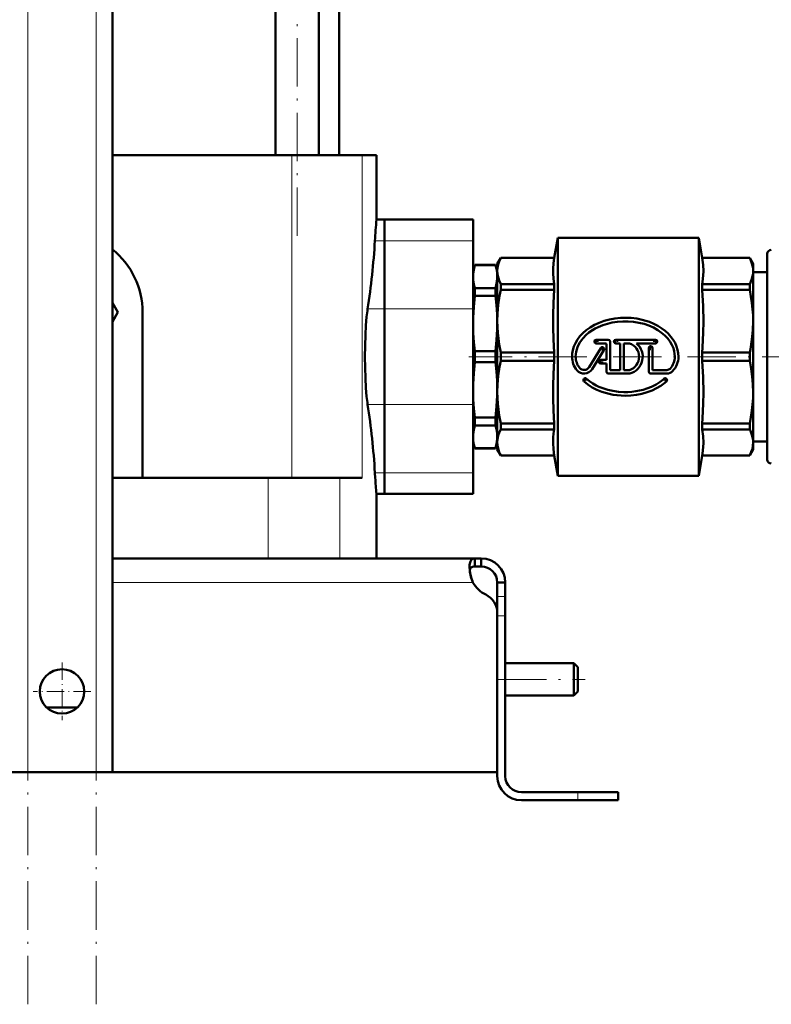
# Model space of a CAD drawing. Extents: x -1351 to 1763, y -1300 to 612.
# Tile 3 of 80: x -1078 to -892, y -326 to -82. Entities that reach past the tile are written whole.
import ezdxf

# ---------------------------------------------------------------- set-up
doc = ezdxf.new("R2010")
doc.units = 0
doc.linetypes.add('DASHDOT', pattern=[18.5, 12, -3, 0.5, -3])

msp = doc.modelspace()

# ---------------------------------------------------------------- linework, layer by layer
at = {"color": 7, "linetype": 'DASHDOT', "lineweight": 18}
for p, q in [((-1076.13, -326), (-1076.13, 364.9)), ((-1059.13, -326), (-1059.13, 364.9)), ((-1009.3, -135.43), (-1009.3, 104.69)), ((-881.91, -165.42), (-966.71, -165.42)), ((-959.43, -245.42), (-937.83, -245.42))]:
    msp.add_line(p, q, dxfattribs=at)
at = {"color": 7, "lineweight": 18}
for p, q in [((-1076.13, -268.42), (-1076.13, 307.33)), ((-1059.13, -268.42), (-1059.13, 307.33)), ((-1010.62, -115.42), (-1010.62, -195.42)), ((-993.12, -115.42), (-993.12, -195.42)), ((-987.63, -136.66), (-989.98, -136.66)), ((-987.63, -136.66), (-965.63, -136.66)), ((-991.8, -153.58), (-987.63, -153.58)), ((-987.63, -153.58), (-965.63, -153.58)), ((-987.63, -177.27), (-991.8, -177.27)), ((-987.63, -177.27), (-965.63, -177.27)), ((-987.63, -194.18), (-989.98, -194.18)), ((-987.63, -194.18), (-965.63, -194.18)), ((-1016.44, -195.42), (-1016.44, -215.42)), ((-998.69, -195.42), (-998.69, -215.42)), ((-1055.13, -221.42), (-965.66, -221.42)), ((-957.63, -224.84), (-959.63, -224.84)), ((-957.63, -229.67), (-959.63, -229.67)), ((-939.63, -273.42), (-939.63, -275.42))]:
    msp.add_line(p, q, dxfattribs=at)
at = {"color": 7, "lineweight": 50}
for p, q in [((-1055.13, -268.42), (-1055.13, 307.33)), ((-1014.68, -115.42), (-1014.68, 46.68)), ((-1003.92, -115.42), (-1003.92, 46.68)), ((-998.88, 46.68), (-998.88, -115.42)), ((-1010.62, -115.42), (-1055.13, -115.42)), ((-1010.62, -115.42), (-993.12, -115.42)), ((-993.12, -115.42), (-989.63, -115.42)), ((-989.63, -131.42), (-989.63, -115.42)), ((-989.63, -131.42), (-987.63, -131.42)), ((-987.63, -131.42), (-987.63, -136.66)), ((-987.63, -136.66), (-987.63, -131.42)), ((-987.63, -131.42), (-965.63, -131.42)), ((-965.63, -131.42), (-965.63, -136.66)), ((-987.63, -153.58), (-987.63, -136.66)), ((-987.63, -136.66), (-987.63, -153.58)), ((-965.63, -153.58), (-965.63, -136.66)), ((-945.51, -140.92), (-944.63, -135.92)), ((-909.63, -135.92), (-944.63, -135.92)), ((-944.63, -135.92), (-944.63, -194.92)), ((-909.63, -135.92), (-909.63, -165.42)), ((-908.75, -140.92), (-909.63, -135.92)), ((-959.63, -142.42), (-958.77, -140.92)), ((-958.77, -140.92), (-958.77, -140.94)), ((-958.77, -140.92), (-945.51, -140.92)), ((-958.77, -140.94), (-945.51, -140.94)), ((-945.51, -140.92), (-945.51, -140.94)), ((-908.75, -140.92), (-908.75, -140.94)), ((-908.75, -140.92), (-897, -140.92)), ((-908.75, -140.94), (-897, -140.94)), ((-897, -140.92), (-897, -140.94)), ((-896.13, -142.42), (-897, -140.92)), ((-892.63, -139.92), (-892.63, -165.42)), ((-965.63, -143.92), (-965.18, -142.67)), ((-965.63, -145.56), (-965.63, -143.92)), ((-965.18, -142.71), (-965.18, -142.67)), ((-965.18, -142.67), (-960.09, -142.67)), ((-965.18, -142.71), (-960.09, -142.71)), ((-960.09, -142.71), (-960.09, -142.67)), ((-959.63, -143.92), (-960.09, -142.67)), ((-959.63, -142.42), (-959.63, -144.17)), ((-896.13, -142.42), (-896.13, -144.17)), ((-965.63, -157.2), (-965.63, -145.56)), ((-959.63, -144.17), (-959.63, -156.62)), ((-896.13, -144.17), (-896.13, -156.62)), ((-892.63, -144.42), (-896.13, -144.42)), ((-965.18, -150.32), (-965.18, -148.41)), ((-965.18, -148.41), (-960.09, -148.41)), ((-960.09, -150.32), (-960.09, -148.41)), ((-945.51, -147.4), (-958.77, -147.4)), ((-958.77, -147.4), (-958.77, -148.82)), ((-958.77, -148.82), (-945.51, -148.82)), ((-945.51, -147.4), (-945.51, -148.82)), ((-897, -147.4), (-908.75, -147.4)), ((-908.75, -147.4), (-908.75, -148.82)), ((-908.75, -148.82), (-897, -148.82)), ((-897, -147.4), (-897, -148.82)), ((-965.18, -150.32), (-960.09, -150.32)), ((-1055.13, -152.07), (-1053.78, -154.42)), ((-987.63, -153.58), (-987.63, -177.27)), ((-987.63, -177.27), (-987.63, -153.58)), ((-965.63, -153.58), (-965.63, -177.27)), ((-1053.78, -154.42), (-1055.13, -156.77)), ((-1047.63, -154.42), (-1047.63, -195.42)), ((-965.63, -173.65), (-965.63, -157.2)), ((-959.63, -156.62), (-959.63, -174.22)), ((-896.13, -156.62), (-896.13, -165.42)), ((-933.95, -163.3), (-936.85, -168.04)), ((-932.08, -161.22), (-935.08, -161.22)), ((-935.08, -162.12), (-932.77, -162.12)), ((-932.53, -166.23), (-932.53, -162.36)), ((-931.63, -161.67), (-931.63, -168.72)), ((-920.38, -161.22), (-930.22, -161.22)), ((-930.22, -162.12), (-929.11, -162.12)), ((-929.11, -168.72), (-929.11, -162.12)), ((-928.21, -162.12), (-926.84, -162.12)), ((-928.21, -162.12), (-928.21, -168.72)), ((-925.06, -162.12), (-920.38, -162.12)), ((-922.03, -169.17), (-922.03, -163.23)), ((-921.13, -163.23), (-921.13, -168.72)), ((-965.18, -166.78), (-965.18, -164.07)), ((-965.18, -164.07), (-960.09, -164.07)), ((-960.09, -166.78), (-960.09, -164.07)), ((-945.51, -164.42), (-958.77, -164.42)), ((-958.77, -164.42), (-958.77, -166.43)), ((-945.51, -164.42), (-945.51, -166.43)), ((-936.09, -168.51), (-933.18, -163.77)), ((-909.63, -165.42), (-909.63, -194.92)), ((-897, -164.42), (-908.75, -164.42)), ((-908.75, -164.42), (-908.75, -165.42)), ((-908.75, -165.42), (-908.75, -166.43)), ((-897, -165.42), (-897, -164.42)), ((-897, -166.43), (-897, -165.42)), ((-896.13, -165.42), (-896.13, -174.22)), ((-892.63, -165.42), (-892.63, -190.92)), ((-965.18, -166.78), (-960.09, -166.78)), ((-958.77, -166.43), (-945.51, -166.43)), ((-932.53, -166.23), (-933.97, -166.23)), ((-933.97, -167.13), (-932.53, -167.13)), ((-932.53, -169.17), (-932.53, -167.13)), ((-908.75, -166.43), (-897, -166.43)), ((-932.08, -169.62), (-926.77, -169.62)), ((-929.11, -168.72), (-931.63, -168.72)), ((-926.84, -168.72), (-928.21, -168.72)), ((-921.58, -169.62), (-917.53, -169.62)), ((-917.53, -168.72), (-921.13, -168.72)), ((-965.63, -185.29), (-965.63, -173.65)), ((-959.63, -174.22), (-959.63, -186.67)), ((-896.13, -174.22), (-896.13, -186.67)), ((-987.63, -194.18), (-987.63, -177.27)), ((-987.63, -177.27), (-987.63, -194.18)), ((-965.63, -194.18), (-965.63, -177.27)), ((-965.18, -182.44), (-965.18, -180.52)), ((-960.09, -180.52), (-965.18, -180.52)), ((-960.09, -182.44), (-960.09, -180.52)), ((-965.18, -182.44), (-960.09, -182.44)), ((-945.51, -182.02), (-958.77, -182.02)), ((-958.77, -182.02), (-958.77, -183.44)), ((-945.51, -182.02), (-945.51, -183.44)), ((-897, -182.02), (-908.75, -182.02)), ((-908.75, -182.02), (-908.75, -183.44)), ((-897, -182.02), (-897, -183.44)), ((-965.63, -186.92), (-965.63, -185.29)), ((-958.77, -183.44), (-945.51, -183.44)), ((-908.75, -183.44), (-897, -183.44)), ((-965.63, -186.92), (-965.18, -188.17)), ((-959.63, -186.92), (-960.09, -188.17)), ((-959.63, -186.67), (-959.63, -188.42)), ((-892.63, -186.42), (-896.13, -186.42)), ((-896.13, -186.67), (-896.13, -188.42)), ((-965.18, -188.17), (-965.18, -188.13)), ((-965.18, -188.13), (-960.09, -188.13)), ((-965.18, -188.17), (-960.09, -188.17)), ((-960.09, -188.17), (-960.09, -188.13)), ((-959.63, -188.42), (-958.77, -189.92)), ((-945.51, -189.9), (-958.77, -189.9)), ((-958.77, -189.92), (-958.77, -189.9)), ((-958.77, -189.92), (-945.51, -189.92)), ((-945.51, -189.9), (-945.51, -189.92)), ((-945.51, -189.92), (-944.63, -194.92)), ((-908.75, -189.92), (-909.63, -194.92)), ((-897, -189.9), (-908.75, -189.9)), ((-908.75, -189.9), (-908.75, -189.92)), ((-908.75, -189.92), (-897, -189.92)), ((-896.13, -188.42), (-897, -189.92)), ((-897, -189.9), (-897, -189.92)), ((-989.98, -194.18), (-989.91, -195.42)), ((-987.63, -194.18), (-987.63, -199.42)), ((-987.63, -199.42), (-987.63, -194.18)), ((-965.63, -194.18), (-965.63, -199.42)), ((-909.63, -194.92), (-944.63, -194.92)), ((-1055.13, -195.42), (-1016.44, -195.42)), ((-1016.44, -195.42), (-998.69, -195.42)), ((-998.69, -195.42), (-993.12, -195.42)), ((-989.63, -215.42), (-989.63, -199.42)), ((-989.63, -199.42), (-987.63, -199.42)), ((-987.63, -199.42), (-965.63, -199.42)), ((-1055.13, -215.42), (-965.17, -215.42)), ((-965.17, -215.42), (-965.17, -217.42)), ((-965.17, -215.42), (-963.63, -215.42)), ((-963.63, -215.42), (-963.63, -217.42)), ((-965.17, -217.42), (-963.63, -217.42)), ((-957.63, -221.42), (-959.63, -221.42)), ((-959.63, -221.42), (-959.63, -224.84)), ((-957.63, -224.84), (-957.63, -221.42)), ((-959.63, -229.67), (-959.63, -224.84)), ((-957.63, -229.67), (-957.63, -224.84)), ((-959.63, -268.42), (-959.63, -228.94)), ((-959.63, -269.42), (-959.63, -229.67)), ((-957.63, -269.42), (-957.63, -229.67)), ((-957.63, -241.42), (-940.63, -241.42)), ((-940.63, -245.42), (-940.63, -241.42)), ((-939.63, -242.42), (-940.63, -241.42)), ((-939.63, -245.42), (-939.63, -242.42)), ((-940.63, -249.42), (-940.63, -245.42)), ((-939.63, -248.42), (-939.63, -245.42)), ((-939.63, -248.42), (-940.63, -249.42)), ((-957.63, -249.42), (-940.63, -249.42)), ((-1071.41, -252.42), (-1067.63, -252.42)), ((-1067.63, -252.42), (-1063.86, -252.42)), ((-1067.63, -268.42), (-1175.63, -268.42)), ((-1076.13, -268.42), (-1080.13, -268.42)), ((-1076.13, -268.42), (-1059.13, -268.42)), ((-1067.63, -268.42), (-959.63, -268.42)), ((-1055.13, -268.42), (-1059.13, -268.42)), ((-953.63, -273.42), (-939.63, -273.42)), ((-929.63, -273.42), (-939.63, -273.42)), ((-929.63, -273.42), (-929.63, -275.42)), ((-939.63, -275.42), (-953.63, -275.42)), ((-929.63, -275.42), (-939.63, -275.42))]:
    msp.add_line(p, q, dxfattribs=at)
at = {"color": 7, "linetype": 'DASHDOT', "lineweight": 18, "ltscale": 0.02925}
for p, q in [((-935.08, -161.09), (-935.08, -162.26)), ((-930.22, -161.09), (-930.22, -162.26)), ((-920.38, -161.09), (-920.38, -162.26)), ((-934.5, -161.67), (-935.67, -161.67)), ((-932.98, -163.53), (-934.15, -163.53)), ((-933.57, -162.95), (-933.57, -164.12)), ((-929.64, -161.67), (-930.81, -161.67)), ((-921, -163.23), (-922.17, -163.23)), ((-921.58, -162.65), (-921.58, -163.82)), ((-919.8, -161.67), (-920.97, -161.67)), ((-933.39, -166.68), (-934.56, -166.68)), ((-933.97, -166.1), (-933.97, -167.27)), ((-937.81, -170.63), (-937.81, -171.8)), ((-917.96, -170.63), (-917.96, -171.8)), ((-937.22, -171.21), (-938.39, -171.21)), ((-917.37, -171.21), (-918.54, -171.21))]:
    msp.add_line(p, q, dxfattribs=at)
at = {"color": 7, "linetype": 'DASHDOT', "lineweight": 18, "ltscale": 0.060001}
msp.add_line((-959.83, -229.67), (-957.43, -229.67), dxfattribs=at)
at = {"color": 7, "linetype": 'DASHDOT', "lineweight": 18, "ltscale": 0.3575}
msp.add_line((-1067.63, -241.27), (-1067.63, -255.57), dxfattribs=at)
at = {"color": 7, "linetype": 'DASHDOT', "lineweight": 18, "ltscale": 0.357501}
msp.add_line((-1060.48, -248.42), (-1074.78, -248.42), dxfattribs=at)
at = {"color": 7, "linetype": 'DASHDOT', "lineweight": 18, "ltscale": 0.06}
msp.add_line((-939.63, -275.62), (-939.63, -273.22), dxfattribs=at)
at = {"color": 7, "lineweight": 50}
for points in [[(-959.63, -144.17), (-959.58, -143.37), (-959.41, -142.57), (-959.15, -141.78), (-958.77, -140.94)], [(-945.51, -147.4), (-945.69, -146.06), (-945.77, -144.8), (-945.77, -143.55), (-945.69, -142.28), (-945.51, -140.94)], [(-908.75, -140.94), (-908.55, -142.64), (-908.49, -144.25), (-908.52, -145.32), (-908.67, -146.89), (-908.75, -147.4)], [(-896.13, -144.17), (-896.16, -143.55), (-896.27, -142.92), (-896.43, -142.28), (-896.83, -141.29), (-897, -140.94)], [(-965.18, -142.71), (-965.46, -143.85), (-965.61, -144.99), (-965.63, -145.56)], [(-959.63, -145.55), (-959.68, -144.6), (-959.84, -143.66), (-960.09, -142.71)], [(-965.63, -145.56), (-965.58, -146.51), (-965.43, -147.46), (-965.18, -148.41)], [(-960.09, -148.41), (-959.8, -147.27), (-959.65, -146.13), (-959.63, -145.56)], [(-959.63, -144.17), (-959.6, -144.76), (-959.51, -145.35), (-959.36, -145.96), (-959.15, -146.56), (-958.77, -147.4)], [(-897, -147.4), (-896.55, -146.39), (-896.27, -145.42), (-896.16, -144.8), (-896.13, -144.17)], [(-958.77, -148.82), (-959.07, -150.37), (-959.39, -152.57), (-959.58, -154.73), (-959.63, -156.62)], [(-945.51, -164.42), (-945.69, -161.18), (-945.77, -158.12), (-945.77, -155.12), (-945.69, -152.06), (-945.51, -148.82)], [(-908.75, -148.82), (-908.55, -152.92), (-908.49, -156.8), (-908.52, -159.39), (-908.67, -163.18), (-908.75, -164.42)], [(-896.13, -156.62), (-896.16, -155.12), (-896.27, -153.6), (-896.43, -152.06), (-896.68, -150.47), (-897, -148.82)], [(-965.18, -150.32), (-965.46, -153.07), (-965.61, -155.82), (-965.63, -157.2)], [(-959.63, -157.2), (-959.68, -154.9), (-959.84, -152.61), (-960.09, -150.32)], [(-992.04, -155.53), (-992.22, -157.66), (-992.36, -160.03), (-992.44, -162.7), (-992.47, -165.42)], [(-914.68, -165.42), (-914.74, -164.55), (-914.89, -163.7), (-915.15, -162.86), (-915.52, -162.02), (-915.99, -161.22), (-916.54, -160.47), (-917.22, -159.71), (-917.98, -159.02), (-918.8, -158.4), (-919.77, -157.78), (-920.81, -157.25), (-921.89, -156.8), (-922.79, -156.49), (-923.71, -156.24), (-925.03, -155.98), (-926.38, -155.81), (-927.74, -155.75), (-929.09, -155.79), (-930.45, -155.93), (-931.79, -156.18), (-933.1, -156.53), (-934.36, -156.99), (-935.52, -157.53), (-936.58, -158.14), (-937.56, -158.84), (-938.4, -159.57), (-939.12, -160.34), (-939.74, -161.17), (-940.25, -162.03), (-940.62, -162.89), (-940.89, -163.78), (-941.03, -164.6), (-941.08, -165.42)], [(-965.63, -157.2), (-965.58, -159.49), (-965.43, -161.78), (-965.18, -164.07)], [(-960.09, -164.07), (-959.8, -161.32), (-959.65, -158.57), (-959.63, -157.2)], [(-959.63, -156.62), (-959.6, -158.04), (-959.51, -159.47), (-959.36, -160.93), (-959.15, -162.38), (-958.77, -164.42)], [(-940.18, -165.42), (-940.15, -164.81), (-940.06, -164.21), (-939.91, -163.61), (-939.71, -163.02), (-939.44, -162.44), (-939.13, -161.88), (-938.75, -161.32), (-938.32, -160.79), (-937.64, -160.09), (-936.87, -159.44), (-936.04, -158.86), (-935.33, -158.45), (-934.59, -158.07), (-933.47, -157.61), (-932.31, -157.24), (-931.12, -156.96), (-929.81, -156.76), (-928.49, -156.66), (-927.17, -156.66), (-925.82, -156.77), (-924.49, -156.99), (-923.22, -157.3), (-921.99, -157.72), (-920.87, -158.22), (-919.8, -158.81), (-918.85, -159.47), (-918.04, -160.17), (-917.32, -160.94), (-916.75, -161.7), (-916.28, -162.52), (-915.94, -163.34), (-915.74, -164.02), (-915.62, -164.72), (-915.58, -165.42)], [(-896.13, -156.62), (-896.21, -158.88), (-896.43, -161.19), (-896.83, -163.59), (-897, -164.42)], [(-992.47, -165.42), (-992.44, -168.13), (-992.36, -170.78), (-992.22, -173.17), (-992.04, -175.31)], [(-965.18, -166.78), (-965.46, -169.52), (-965.61, -172.27), (-965.63, -173.65)], [(-959.63, -173.65), (-959.68, -171.35), (-959.84, -169.06), (-960.09, -166.78)], [(-958.77, -166.43), (-959.07, -167.97), (-959.39, -170.17), (-959.58, -172.34), (-959.63, -174.22)], [(-945.51, -182.02), (-945.69, -178.79), (-945.77, -175.72), (-945.77, -172.72), (-945.69, -169.66), (-945.51, -166.43)], [(-908.75, -166.43), (-908.55, -170.53), (-908.49, -174.4), (-908.52, -176.99), (-908.67, -180.78), (-908.75, -182.02)], [(-897, -166.43), (-896.62, -168.39), (-896.35, -170.36), (-896.18, -172.33), (-896.13, -174.22)], [(-918.26, -170.88), (-919.2, -171.63), (-920.24, -172.29), (-921.36, -172.86), (-922.53, -173.32), (-923.41, -173.6), (-924.32, -173.82), (-925.27, -174), (-926.23, -174.12), (-927.24, -174.19), (-928.24, -174.19), (-929.59, -174.11), (-930.92, -173.92), (-932.22, -173.63), (-932.98, -173.41), (-933.72, -173.14), (-934.4, -172.86), (-935.06, -172.54), (-935.93, -172.05), (-936.75, -171.49), (-937.51, -170.88)], [(-938.11, -171.55), (-937.12, -172.34), (-936.05, -173.03), (-934.9, -173.62), (-933.69, -174.11), (-932.78, -174.41), (-931.86, -174.65), (-930.88, -174.84), (-929.9, -174.98), (-928.87, -175.07), (-927.84, -175.1), (-926.46, -175.04), (-925.09, -174.88), (-923.74, -174.61), (-922.46, -174.25), (-921.22, -173.78), (-920.11, -173.25), (-919.06, -172.63), (-918.08, -171.91), (-917.66, -171.55)], [(-965.63, -173.65), (-965.58, -175.95), (-965.43, -178.24), (-965.18, -180.52)], [(-960.09, -180.52), (-959.8, -177.78), (-959.65, -175.03), (-959.63, -173.65)], [(-959.63, -174.22), (-959.6, -175.64), (-959.51, -177.08), (-959.36, -178.53), (-959.15, -179.99), (-958.77, -182.02)], [(-897, -182.02), (-896.68, -180.38), (-896.43, -178.79), (-896.27, -177.24), (-896.16, -175.72), (-896.13, -174.22)], [(-965.18, -182.44), (-965.46, -183.58), (-965.61, -184.72), (-965.63, -185.29)], [(-959.63, -185.29), (-959.68, -184.34), (-959.84, -183.39), (-960.09, -182.44)], [(-965.63, -185.29), (-965.58, -186.24), (-965.43, -187.19), (-965.18, -188.13)], [(-960.09, -188.13), (-959.8, -187), (-959.65, -185.86), (-959.63, -185.3)], [(-958.77, -183.44), (-959.07, -184.08), (-959.39, -184.99), (-959.58, -185.89), (-959.63, -186.67)], [(-945.51, -189.9), (-945.7, -188.35), (-945.78, -186.88), (-945.74, -185.42), (-945.65, -184.46), (-945.51, -183.44)], [(-908.75, -183.44), (-908.55, -185.14), (-908.49, -186.75), (-908.52, -187.82), (-908.67, -189.39), (-908.75, -189.9)], [(-896.13, -186.67), (-896.16, -186.05), (-896.27, -185.42), (-896.43, -184.78), (-896.83, -183.79), (-897, -183.44)], [(-959.63, -186.67), (-959.6, -187.26), (-959.51, -187.85), (-959.36, -188.46), (-959.15, -189.06), (-958.77, -189.9)], [(-897, -189.9), (-896.61, -189.05), (-896.34, -188.24), (-896.18, -187.45), (-896.13, -186.67)], [(-966.51, -217.55), (-966.49, -217.09), (-966.44, -216.68), (-966.31, -216.21), (-966.11, -215.85), (-965.84, -215.6), (-965.53, -215.46), (-965.17, -215.42)], [(-965.66, -221.42), (-966.03, -220.44), (-966.29, -219.43), (-966.45, -218.46), (-966.51, -217.55)], [(-965.17, -217.42), (-965.47, -217.44), (-965.74, -217.5), (-966.04, -217.65), (-966.26, -217.88), (-966.41, -218.18), (-966.46, -218.36)], [(-966.46, -218.36), (-966.33, -217.98), (-966.1, -217.7), (-965.78, -217.51), (-965.38, -217.43), (-965.17, -217.42)]]:
    msp.add_lwpolyline(points, dxfattribs=at)
msp.add_circle((-1067.63, -248.42), 5.5, dxfattribs=at)
for centre, radius, start, end in [((-517.6, -165.72), 473.27, 175.8444, 176.4801), ((-1177.65, -125.09), 188.02, 351.286, 356.4728), ((-1067.63, -154.42), 20, 360, 51.318), ((-891.63, -139.92), 1, 90, 180), ((-952.44, -159.44), 39.79, 171.534, 174.366), ((-935.08, -161.67), 0.45, 90, 270), ((-933.57, -163.53), 0.45, 328.5, 148.5), ((-932.77, -162.36), 0.24, 359.9916, 90.0084), ((-932.08, -161.67), 0.45, 360, 90), ((-930.22, -161.67), 0.45, 90, 270), ((-927.88, -165.42), 3.46, 287.5359, 72.4641), ((-927.88, -165.42), 4.34, 284.804, 49.4319), ((-921.58, -163.23), 0.45, 360, 180), ((-920.38, -161.67), 0.45, 270, 90), ((-935.79, -165.42), 5.29, 180, 219.0733), ((-935.79, -165.42), 4.39, 180, 219.0733), ((-919.89, -165.42), 4.31, 316.3972, 360), ((-919.89, -165.42), 5.21, 316.3972, 0), ((-938.08, -167.28), 1.44, 219.0733, 328.5), ((-933.97, -166.68), 0.45, 90, 270), ((-917.53, -167.67), 1.05, 270, 316.3972), ((-938.08, -167.28), 2.34, 219.0733, 328.5), ((-937.81, -171.21), 0.45, 48.094, 228.094), ((-932.08, -169.17), 0.45, 180, 270), ((-921.58, -169.17), 0.45, 180, 270), ((-917.96, -171.21), 0.45, 311.906, 131.906), ((-917.53, -167.67), 1.95, 270, 316.3972), ((-952.44, -171.41), 39.79, 185.634, 188.466), ((-1177.65, -205.75), 188.02, 3.5272, 8.714), ((-891.63, -190.92), 1, 180, 270), ((-516.18, -165.03), 474.7, 183.6712, 184.1551), ((-963.63, -221.42), 6, 360, 90), ((-955.67, -217.17), 10.86, 186.3205, 203.0632), ((-963.63, -221.42), 4, 360, 90), ((-959.51, -218.08), 7, 208.483, 244.7303), ((-964.63, -228.94), 5, 0, 64.7303), ((-953.63, -269.42), 6, 180, 270), ((-953.63, -269.42), 4, 180, 270)]:
    msp.add_arc(centre, radius, start, end, dxfattribs=at)

doc.saveas('drawing.dxf')
